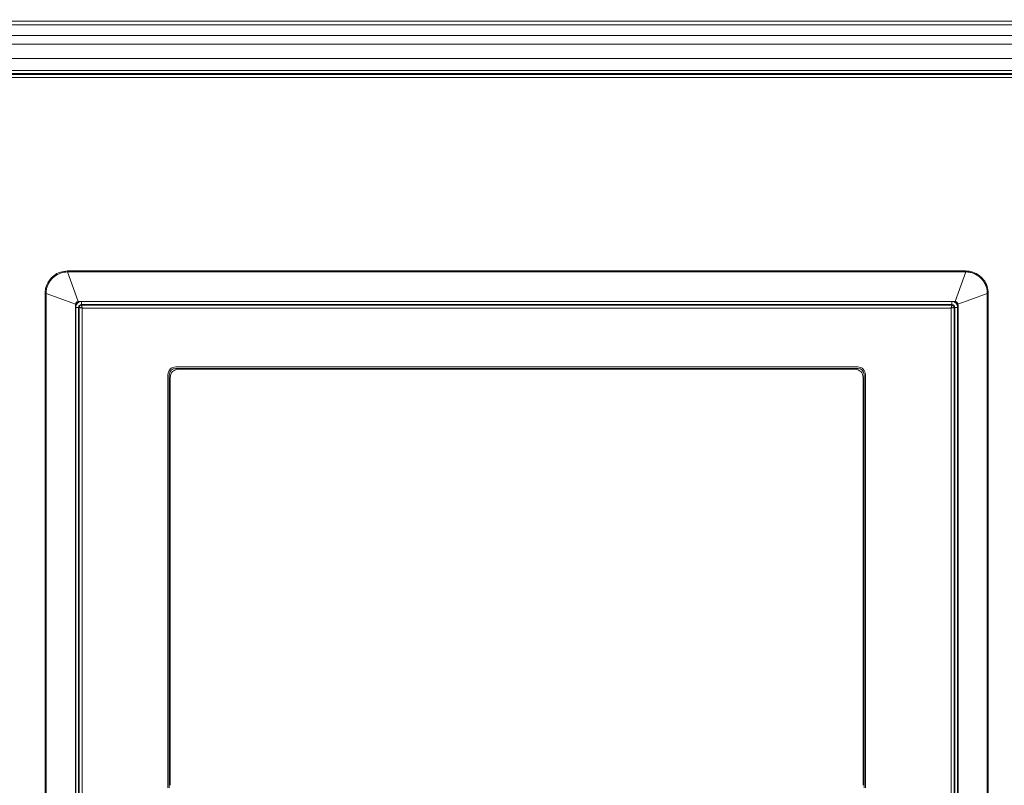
# Model space of a CAD drawing. Header units: millimetres. Extents: x 0 to 1118, y 0 to 864.
# Tile 244 of 248: x 845 to 887, y 696 to 728. Entities that reach past the tile are written whole.
import ezdxf

# ---------------------------------------------------------------- set-up
doc = ezdxf.new("R2010")
doc.units = ezdxf.units.MM
doc.styles.add('SLDTEXTSTYLE3', font='TXT', dxfattribs={"width": 0.605})
doc.dimstyles.new('SLDDIMSTYLE2', dxfattribs={"dimtxt": 3.175, "dimasz": 3.302, "dimexe": 0, "dimexo": 0.0625, "dimgap": 0.79375, "dimtad": 0, "dimtih": 1, "dimtoh": 1, "dimdec": 1, "dimlfac": 4, "dimrnd": 1e-09, "dimzin": 4, "dimdsep": 46, "dimtxsty": 'SLDTEXTSTYLE3', "dimsah": 1, "dimcen": 0.09, "dimadec": 0, "dimazin": 1, "dimtfac": 1, "dimtofl": 0, "dimtmove": 0, "dimatfit": 3, "dimfxl": 1, "dimfrac": 2, "dimtolj": 1, "dimtzin": 12, "dimarcsym": 0})

# ---------------------------------------------------------------- blocks, each defined once
blk = doc.blocks.new('_D_4')
at = {"color": 7, "linetype": 'Continuous', "lineweight": 0}
for p, q in [((672.61, 692.89), (672.61, 799.896)), ((911.768, 728.933), (911.768, 799.896)), ((672.61, 798.296), (786.156, 798.296)), ((911.768, 798.296), (798.221, 798.296))]:
    blk.add_line(p, q, dxfattribs=at)
for centre, start, end in [((791.604, 797.932), 153.4349, 206.5651), ((792.773, 797.932), 333.4349, 26.5651)]:
    blk.add_arc(centre, 5.448, start, end, dxfattribs=at)
for points in [[(672.61, 798.296), (675.912, 797.788), (675.912, 798.804)], [(911.768, 798.296), (908.466, 798.804), (908.466, 797.788)]]:
    blk.add_solid(points, dxfattribs=at)
at = {"color": 7, "linetype": 'Continuous', "lineweight": 0, "insert": (786.732, 799.588), "char_height": 3.175, "attachment_point": 1, "style": 'SLDTEXTSTYLE3'}
blk.add_mtext('957.0', dxfattribs=at)

msp = doc.modelspace()

# ---------------------------------------------------------------- linework, layer by layer
at = {"color": 7, "linetype": 'Continuous', "lineweight": 15}
for p, q in [((899.605, 728.29), (695.43, 728.29)), ((899.605, 728.143), (695.43, 728.143)), ((899.605, 727.686), (695.43, 727.686)), ((899.605, 727.333), (695.43, 727.333)), ((899.605, 726.727), (695.43, 726.727)), ((694.647, 726.072), (900.388, 726.072)), ((694.655, 726.054), (900.38, 726.054)), ((900.38, 725.929), (694.655, 725.929)), ((899.605, 726.227), (695.43, 726.227)), ((899.605, 726.102), (695.43, 726.102)), ((847.243, 717.817), (847.243, 717.775)), ((847.243, 717.817), (884.912, 717.817)), ((884.912, 717.775), (847.243, 717.775)), ((884.912, 717.817), (884.912, 717.775)), ((846.342, 716.874), (846.3, 716.874)), ((846.3, 665.705), (846.3, 716.874)), ((846.342, 716.874), (846.342, 665.705)), ((885.855, 716.874), (885.813, 716.874)), ((885.813, 665.705), (885.813, 716.874)), ((885.855, 716.874), (885.855, 665.705)), ((847.578, 716.424), (847.579, 716.432)), ((847.578, 716.424), (847.578, 666.156)), ((847.587, 666.156), (847.587, 716.423)), ((847.685, 716.538), (847.694, 716.54)), ((884.461, 716.54), (847.694, 716.54)), ((847.694, 716.531), (884.461, 716.531)), ((847.828, 716.408), (847.828, 716.382)), ((884.328, 716.408), (847.828, 716.408)), ((847.828, 716.382), (884.328, 716.382)), ((884.328, 716.382), (884.328, 716.408)), ((884.461, 716.54), (884.47, 716.538)), ((884.568, 716.423), (884.568, 666.156)), ((884.577, 666.156), (884.577, 716.424)), ((884.585, 716.372), (884.585, 666.207)), ((847.736, 716.29), (847.709, 716.29)), ((847.709, 716.29), (847.709, 666.29)), ((847.736, 666.29), (847.736, 716.29)), ((847.86, 716.257), (847.86, 666.323)), ((884.295, 716.257), (847.86, 716.257)), ((884.295, 666.323), (884.295, 716.257)), ((884.419, 716.29), (884.419, 666.29)), ((884.446, 716.29), (884.419, 716.29)), ((884.446, 666.29), (884.446, 716.29)), ((851.452, 713.467), (851.452, 696.142)), ((851.512, 696.142), (851.512, 713.467)), ((880.378, 713.793), (851.778, 713.793)), ((851.778, 713.733), (880.378, 713.733)), ((880.268, 713.695), (851.888, 713.695)), ((880.643, 713.467), (880.643, 696.142)), ((880.703, 696.142), (880.703, 713.467)), ((851.55, 713.357), (851.55, 696.252)), ((880.605, 696.252), (880.605, 713.357))]:
    msp.add_line(p, q, dxfattribs=at)
at = {"color": 9, "linetype": 'Continuous', "lineweight": 15}
for p, q in [((847.828, 716.531), (847.828, 716.408)), ((884.328, 716.531), (884.328, 716.408)), ((847.709, 716.29), (847.587, 716.29)), ((884.568, 716.29), (884.446, 716.29))]:
    msp.add_line(p, q, dxfattribs=at)
at = {"color": 7, "linetype": 'Continuous', "lineweight": 15, "flags": 128}
for points in [[(847.243, 717.775), (847.491, 717.083), (847.685, 716.538)], [(884.47, 716.538), (884.718, 717.231), (884.912, 717.775)], [(847.579, 716.432), (846.886, 716.68), (846.342, 716.874)], [(885.813, 716.874), (885.12, 716.627), (884.576, 716.432)], [(847.587, 716.423), (847.583, 716.423), (847.578, 716.424)], [(847.694, 716.54), (847.694, 716.536), (847.694, 716.531)], [(884.461, 716.531), (884.461, 716.534), (884.461, 716.54)], [(884.577, 716.424), (884.574, 716.423), (884.568, 716.423)]]:
    msp.add_lwpolyline(points, dxfattribs=at)
at = {"color": 9, "linetype": 'Continuous', "lineweight": 15}
for centre, start, end in [((847.828, 716.29), 98.671, 171.329), ((884.328, 716.29), 8.671, 81.329)]:
    msp.add_arc(centre, 0.244, start, end, dxfattribs=at)
at = {"color": 7, "linetype": 'Continuous', "lineweight": 15}
for centre, radius, start, end in [((847.828, 716.29), 0.119, 90, 180), ((884.328, 716.29), 0.119, 0, 90), ((851.778, 713.467), 0.326, 90, 180), ((851.778, 713.467), 0.265, 90, 180), ((851.888, 713.357), 0.337, 90, 180), ((880.268, 713.357), 0.337, 0, 90), ((880.378, 713.467), 0.326, 0, 90), ((880.378, 713.467), 0.265, 0, 90)]:
    msp.add_arc(centre, radius, start, end, dxfattribs=at)
for points, knots in [([(846.3, 716.874), (846.305, 716.945), (846.318, 717.125), (846.439, 717.393), (846.657, 717.629), (846.936, 717.787), (847.141, 717.807), (847.243, 717.817)], [0, 0, 0, 0, 0.144849, 0.365486, 0.583166, 0.79229, 1, 1, 1, 1]), ([(847.243, 717.775), (847.243, 717.775), (847.146, 717.775), (846.949, 717.742), (846.683, 717.598), (846.472, 717.37), (846.375, 717.145), (846.346, 716.976), (846.342, 716.908), (846.342, 716.874), (846.342, 716.874)], [0, 0, 0, 0, 0.000011, 0.207291, 0.416576, 0.634591, 0.855262, 0.927432, 0.999989, 1, 1, 1, 1]), ([(884.912, 717.817), (884.983, 717.812), (885.163, 717.8), (885.431, 717.678), (885.667, 717.46), (885.824, 717.182), (885.845, 716.976), (885.855, 716.874)], [0, 0, 0, 0, 0.144847, 0.365486, 0.583167, 0.792293, 1, 1, 1, 1]), ([(885.813, 716.874), (885.813, 716.903), (885.812, 716.933), (885.806, 716.991), (885.801, 717.02), (885.784, 717.107), (885.766, 717.164), (885.721, 717.272), (885.693, 717.324), (885.627, 717.421), (885.589, 717.468), (885.506, 717.55), (885.461, 717.588), (885.363, 717.654), (885.311, 717.682), (885.203, 717.728), (885.147, 717.746), (885.06, 717.763), (885.03, 717.768), (884.971, 717.774), (884.941, 717.775), (884.912, 717.775)], [0, 0, 0, 0, 0.0625, 0.0625, 0.125, 0.125, 0.25, 0.25, 0.375, 0.375, 0.5, 0.5, 0.625, 0.625, 0.75, 0.75, 0.875, 0.875, 0.9375, 0.9375, 1, 1, 1, 1]), ([(847.685, 716.538), (847.658, 716.535), (847.633, 716.522), (847.595, 716.484), (847.583, 716.459), (847.579, 716.432)], [0, 0, 0, 0, 0.5, 0.5, 1, 1, 1, 1]), ([(847.587, 716.423), (847.59, 716.438), (847.595, 716.466), (847.62, 716.499), (847.653, 716.523), (847.68, 716.528), (847.694, 716.531)], [0, 0, 0, 0, 0.275739, 0.509887, 0.74408, 1, 1, 1, 1]), ([(847.736, 716.29), (847.737, 716.302), (847.74, 716.326), (847.761, 716.356), (847.791, 716.377), (847.815, 716.38), (847.828, 716.382)], [0, 0, 0, 0, 0.25016, 0.500018, 0.749865, 1, 1, 1, 1]), ([(847.828, 716.382), (847.828, 716.379), (847.829, 716.375), (847.833, 716.359), (847.838, 716.338), (847.848, 716.303), (847.856, 716.272), (847.86, 716.257)], [0, 0, 0, 0, 0.2414024, 0.3687316, 0.5004189, 0.7500789, 1, 1, 1, 1]), ([(884.328, 716.382), (884.327, 716.379), (884.326, 716.375), (884.322, 716.359), (884.317, 716.338), (884.307, 716.303), (884.299, 716.272), (884.295, 716.257)], [0, 0, 0, 0, 0.241441, 0.368748, 0.500423, 0.750086, 1, 1, 1, 1]), ([(884.328, 716.382), (884.34, 716.38), (884.364, 716.377), (884.394, 716.356), (884.415, 716.326), (884.418, 716.302), (884.419, 716.29)], [0, 0, 0, 0, 0.250212, 0.500042, 0.749865, 1, 1, 1, 1]), ([(884.461, 716.531), (884.476, 716.528), (884.504, 716.522), (884.537, 716.497), (884.561, 716.464), (884.566, 716.437), (884.568, 716.423)], [0, 0, 0, 0, 0.275772, 0.509899, 0.744079, 1, 1, 1, 1]), ([(884.576, 716.432), (884.573, 716.445), (884.567, 716.471), (884.543, 716.504), (884.51, 716.529), (884.484, 716.535), (884.47, 716.538)], [0, 0, 0, 0, 0.244084, 0.489553, 0.741443, 1, 1, 1, 1]), ([(884.576, 716.432), (884.577, 716.429), (884.58, 716.409), (884.582, 716.389), (884.585, 716.372)], [0, 0, 0, 0, 0.146756, 1, 1, 1, 1]), ([(884.577, 716.424), (884.577, 716.423), (884.577, 716.423), (884.578, 716.421), (884.579, 716.413), (884.581, 716.396), (884.584, 716.381), (884.585, 716.372)], [0, 0, 0, 0, 0.043386, 0.099575, 0.202714, 0.554292, 1, 1, 1, 1]), ([(847.736, 716.29), (847.738, 716.289), (847.742, 716.288), (847.758, 716.284), (847.78, 716.279), (847.814, 716.269), (847.845, 716.261), (847.86, 716.257)], [0, 0, 0, 0, 0.241439, 0.368735, 0.500418, 0.750084, 1, 1, 1, 1]), ([(884.295, 716.257), (884.31, 716.261), (884.341, 716.269), (884.376, 716.279), (884.397, 716.284), (884.413, 716.288), (884.417, 716.289), (884.419, 716.29)], [0, 0, 0, 0, 0.249887, 0.499562, 0.631248, 0.758581, 1, 1, 1, 1])]:
    msp.add_open_spline(points, degree=3, knots=knots, dxfattribs=at)

# ---------------------------------------------------------------- dimensions: what is measured, and where the dimension line sits
at = {"color": 7, "linetype": 'Continuous', "lineweight": 0}
dim = msp.add_linear_dim(base=(911.768, 798.296), p1=(672.61, 691.29), p2=(911.768, 727.333), text='(<>)', dimstyle='SLDDIMSTYLE2', dxfattribs=at)
dim.commit()
dim.dimension.update_dxf_attribs({"geometry": '_D_4', "text_midpoint": (792.189, 798.296), "dimtype": 160})

doc.saveas('drawing.dxf')
